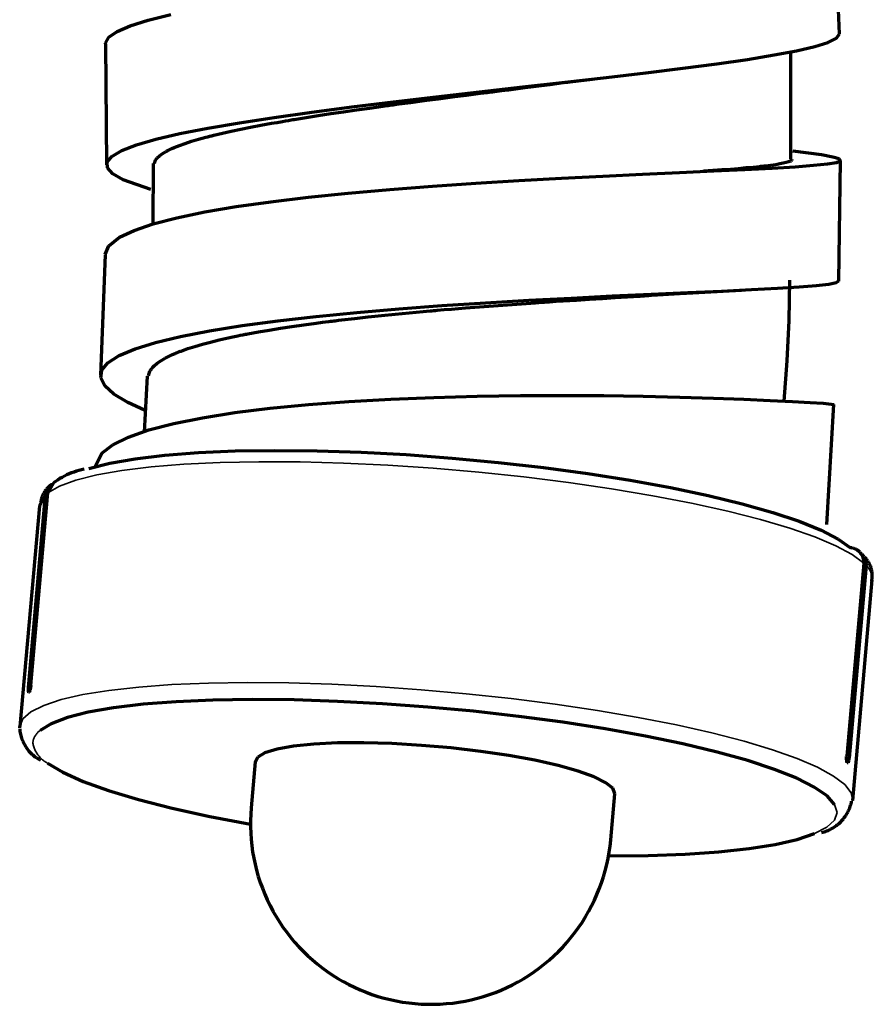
# Model space of a CAD drawing. Header units: millimetres. Extents: x 76 to 932, y 218 to 766.
# Tile 74 of 98: x 775 to 811, y 362 to 403. Entities that reach past the tile are written whole.
import ezdxf

# ---------------------------------------------------------------- set-up
doc = ezdxf.new("R2010")
doc.units = ezdxf.units.MM
doc.layers.add('Livello 1', color=18, linetype='Continuous', true_color=0x000000)

msp = doc.modelspace()

# ---------------------------------------------------------------- linework, layer by layer
at = {"layer": 'Livello 1', "color": 18, "lineweight": 70, "true_color": 0x000000}
for p, q in [((809.487, 402.505), (809.385, 405.352)), ((780.768, 403.08), (781.703, 403.313)), ((779.47, 402.608), (780.02, 402.848)), ((780.02, 402.848), (780.768, 403.08)), ((779.124, 402.368), (779.47, 402.608)), ((809.375, 402.336), (809.487, 402.512)), ((778.986, 402.124), (779.124, 402.368)), ((778.986, 402.089), (778.986, 402.124)), ((778.986, 402.089), (779.036, 397.069)), ((808.464, 401.983), (809.011, 402.153)), ((809.011, 402.153), (809.375, 402.336)), ((805.667, 401.451), (806.778, 401.634)), ((806.778, 401.634), (807.713, 401.81)), ((807.466, 397.305), (807.469, 401.775)), ((807.713, 401.81), (808.464, 401.983)), ((802.982, 401.08), (804.393, 401.267)), ((804.393, 401.267), (805.667, 401.451)), ((799.811, 400.699), (801.448, 400.893)), ((801.448, 400.893), (802.982, 401.08)), ((796.332, 400.304), (798.096, 400.502)), ((796.886, 400.339), (797.454, 400.41)), ((797.454, 400.41), (798.015, 400.484)), ((798.015, 400.484), (798.209, 400.509)), ((798.061, 400.491), (799.229, 400.632)), ((798.096, 400.502), (799.811, 400.699)), ((792.737, 399.895), (794.537, 400.099)), ((793.976, 399.965), (794.561, 400.043)), ((794.537, 400.099), (796.332, 400.304)), ((794.561, 400.043), (794.71, 400.061)), ((794.71, 400.061), (794.854, 400.078)), ((794.854, 400.078), (794.928, 400.089)), ((794.928, 400.089), (795.002, 400.099)), ((795.002, 400.099), (795.076, 400.106)), ((795.076, 400.106), (795.151, 400.117)), ((795.151, 400.117), (795.443, 400.156)), ((795.443, 400.156), (795.733, 400.191)), ((795.733, 400.191), (796.315, 400.265)), ((796.315, 400.265), (796.886, 400.339)), ((789.231, 399.475), (790.96, 399.687)), ((790.949, 399.567), (791.09, 399.588)), ((790.96, 399.687), (792.737, 399.895)), ((791.09, 399.588), (791.662, 399.665)), ((791.662, 399.665), (792.237, 399.74)), ((792.237, 399.74), (792.815, 399.817)), ((792.815, 399.817), (793.394, 399.891)), ((793.394, 399.891), (793.976, 399.965)), ((786.003, 399.041), (787.569, 399.26)), ((787.569, 399.26), (789.231, 399.475)), ((787.83, 399.115), (788.349, 399.196)), ((788.349, 399.196), (788.875, 399.274)), ((788.875, 399.274), (789.414, 399.352)), ((789.414, 399.352), (789.961, 399.429)), ((789.961, 399.429), (790.24, 399.468)), ((790.24, 399.468), (790.522, 399.51)), ((790.522, 399.51), (790.593, 399.517)), ((790.593, 399.517), (790.663, 399.528)), ((790.663, 399.528), (790.734, 399.538)), ((790.734, 399.538), (790.804, 399.549)), ((790.804, 399.549), (790.949, 399.567)), ((783.237, 398.593), (784.553, 398.819)), ((784.553, 398.819), (786.003, 399.041)), ((785.446, 398.713), (785.89, 398.794)), ((785.89, 398.794), (786.119, 398.833)), ((786.119, 398.833), (786.352, 398.875)), ((786.352, 398.875), (786.472, 398.896)), ((786.472, 398.896), (786.592, 398.914)), ((786.592, 398.914), (786.652, 398.925)), ((786.652, 398.925), (786.712, 398.935)), ((786.712, 398.935), (786.772, 398.946)), ((786.772, 398.946), (786.832, 398.956)), ((786.832, 398.956), (787.326, 399.038)), ((787.326, 399.038), (787.83, 399.115)), ((781.085, 398.134), (782.077, 398.364)), ((782.077, 398.364), (783.237, 398.593)), ((783.495, 398.297), (783.848, 398.381)), ((783.848, 398.381), (784.218, 398.466)), ((784.218, 398.466), (784.61, 398.547)), ((784.61, 398.547), (785.019, 398.628)), ((785.019, 398.628), (785.446, 398.713)), ((780.277, 397.898), (781.085, 398.134)), ((782.066, 397.877), (782.302, 397.962)), ((782.302, 397.962), (782.567, 398.046)), ((782.567, 398.046), (782.853, 398.131)), ((782.853, 398.131), (783.004, 398.173)), ((783.004, 398.173), (783.16, 398.216)), ((783.16, 398.216), (783.241, 398.237)), ((783.241, 398.237), (783.325, 398.258)), ((783.325, 398.258), (783.364, 398.268)), ((783.364, 398.268), (783.407, 398.276)), ((783.407, 398.276), (783.449, 398.286)), ((783.449, 398.286), (783.495, 398.297)), ((779.258, 397.422), (779.667, 397.662)), ((779.667, 397.662), (780.277, 397.898)), ((781.23, 397.443), (781.346, 397.531)), ((781.346, 397.531), (781.487, 397.616)), ((781.487, 397.616), (781.509, 397.626)), ((781.509, 397.626), (781.526, 397.637)), ((781.526, 397.637), (781.547, 397.651)), ((781.547, 397.651), (781.569, 397.662)), ((781.569, 397.662), (781.611, 397.683)), ((781.611, 397.683), (781.657, 397.704)), ((781.657, 397.704), (781.748, 397.746)), ((781.748, 397.746), (781.847, 397.789)), ((781.847, 397.789), (782.066, 397.877)), ((808.75, 397.478), (807.558, 397.641)), ((779.057, 397.182), (779.258, 397.422)), ((779.067, 396.939), (779.057, 397.182)), ((780.972, 397.125), (780.951, 394.6)), ((781.022, 397.125), (781.071, 397.27)), ((781.071, 397.27), (781.138, 397.355)), ((781.138, 397.355), (781.23, 397.443)), ((807.159, 397.133), (807.014, 397.104)), ((807.283, 397.161), (807.159, 397.133)), ((807.381, 397.189), (807.283, 397.161)), ((807.402, 397.2), (807.381, 397.189)), ((807.42, 397.207), (807.402, 397.2)), ((807.438, 397.214), (807.42, 397.207)), ((807.452, 397.221), (807.438, 397.214)), ((807.48, 397.235), (807.452, 397.221)), ((807.498, 397.252), (807.48, 397.235)), ((807.519, 397.302), (807.498, 397.252)), ((809.219, 397.39), (808.75, 397.478)), ((808.997, 397.108), (809.367, 397.171)), ((809.48, 397.312), (809.219, 397.39)), ((809.367, 397.171), (809.53, 397.238)), ((809.459, 392.243), (809.537, 397.256)), ((809.53, 397.238), (809.48, 397.312)), ((779.29, 396.695), (779.067, 396.939)), ((801.303, 396.684), (802.845, 396.755)), ((802.845, 396.755), (804.273, 396.819)), ((803.836, 396.801), (803.811, 396.797)), ((804.235, 396.829), (803.836, 396.801)), ((804.609, 396.857), (804.235, 396.829)), ((804.273, 396.819), (805.557, 396.879)), ((804.965, 396.882), (804.609, 396.857)), ((805.3, 396.91), (804.965, 396.882)), ((805.614, 396.939), (805.3, 396.91)), ((805.557, 396.879), (806.69, 396.935)), ((805.903, 396.963), (805.614, 396.939)), ((806.044, 396.977), (805.903, 396.963)), ((806.175, 396.991), (806.044, 396.977)), ((806.207, 396.995), (806.175, 396.991)), ((806.238, 396.998), (806.207, 396.995)), ((806.27, 397.002), (806.238, 396.998)), ((806.302, 397.006), (806.27, 397.002)), ((806.362, 397.013), (806.302, 397.006)), ((806.422, 397.02), (806.362, 397.013)), ((806.644, 397.048), (806.422, 397.02)), ((806.842, 397.076), (806.644, 397.048)), ((806.69, 396.935), (807.646, 396.991)), ((807.014, 397.104), (806.842, 397.076)), ((807.646, 396.991), (808.419, 397.051)), ((808.419, 397.051), (808.997, 397.108)), ((779.72, 396.452), (779.29, 396.695)), ((780.867, 396.05), (779.72, 396.452)), ((792.579, 396.184), (794.378, 396.311)), ((794.378, 396.311), (796.174, 396.42)), ((796.174, 396.42), (797.941, 396.519)), ((797.941, 396.519), (799.659, 396.603)), ((799.659, 396.603), (801.303, 396.684)), ((787.425, 395.725), (789.079, 395.894)), ((789.079, 395.894), (790.804, 396.046)), ((790.804, 396.046), (792.579, 396.184)), ((784.419, 395.333), (785.865, 395.538)), ((785.865, 395.538), (787.425, 395.725)), ((781.96, 394.871), (783.114, 395.111)), ((783.114, 395.111), (784.419, 395.333)), ((780.976, 394.617), (781.96, 394.871)), ((779.575, 394.06), (780.179, 394.346)), ((780.179, 394.346), (780.976, 394.617)), ((779.134, 393.707), (779.575, 394.06)), ((778.976, 393.344), (779.134, 393.707)), ((778.972, 393.333), (778.785, 388.334)), ((807.4, 390.601), (807.427, 392.278)), ((809.36, 392.176), (809.459, 392.247)), ((802.883, 391.724), (805.42, 391.866)), ((803.19, 391.767), (804.584, 391.827)), ((804.584, 391.827), (805.833, 391.887)), ((805.833, 391.887), (806.916, 391.943)), ((806.916, 391.943), (807.822, 392)), ((807.822, 392), (808.538, 392.056)), ((808.538, 392.056), (809.053, 392.116)), ((809.053, 392.116), (809.36, 392.176)), ((794.78, 391.34), (796.576, 391.446)), ((796.576, 391.446), (798.343, 391.537)), ((797.437, 391.379), (797.722, 391.4)), ((797.722, 391.4), (798.005, 391.418)), ((798.005, 391.418), (798.558, 391.453)), ((798.343, 391.537), (800.047, 391.622)), ((798.558, 391.453), (799.105, 391.488)), ((799.105, 391.488), (799.645, 391.523)), ((799.645, 391.523), (800.171, 391.555)), ((800.047, 391.622), (801.673, 391.7)), ((800.171, 391.555), (800.686, 391.587)), ((800.686, 391.587), (801.194, 391.619)), ((801.194, 391.619), (801.254, 391.622)), ((801.254, 391.622), (801.317, 391.626)), ((801.317, 391.626), (801.381, 391.633)), ((801.381, 391.633), (801.441, 391.636)), ((801.441, 391.636), (801.564, 391.643)), ((801.564, 391.643), (801.687, 391.65)), ((801.673, 391.7), (803.19, 391.767)), ((801.687, 391.65), (801.927, 391.664)), ((801.927, 391.664), (802.164, 391.679)), ((802.164, 391.679), (802.622, 391.71)), ((802.622, 391.71), (803.063, 391.739)), ((789.428, 390.938), (791.178, 391.086)), ((791.178, 391.086), (792.97, 391.22)), ((792.187, 390.977), (792.332, 390.991)), ((792.332, 390.991), (792.48, 391.001)), ((792.48, 391.001), (792.551, 391.008)), ((792.551, 391.008), (792.625, 391.015)), ((792.625, 391.015), (792.699, 391.022)), ((792.699, 391.022), (792.773, 391.026)), ((792.773, 391.026), (793.069, 391.054)), ((792.97, 391.22), (794.78, 391.34)), ((793.069, 391.054), (793.362, 391.079)), ((793.362, 391.079), (793.951, 391.125)), ((793.951, 391.125), (794.537, 391.171)), ((794.537, 391.171), (795.119, 391.216)), ((795.119, 391.216), (795.701, 391.259)), ((795.701, 391.259), (796.279, 391.301)), ((796.279, 391.301), (796.858, 391.34)), ((796.858, 391.34), (797.003, 391.35)), ((797.003, 391.35), (797.147, 391.361)), ((797.147, 391.361), (797.221, 391.365)), ((797.221, 391.365), (797.292, 391.372)), ((797.292, 391.372), (797.362, 391.375)), ((797.362, 391.375), (797.437, 391.379)), ((784.666, 390.394), (786.151, 390.592)), ((786.151, 390.592), (787.746, 390.772)), ((787.746, 390.772), (789.428, 390.938)), ((788.338, 390.571), (788.405, 390.578)), ((788.405, 390.578), (788.472, 390.589)), ((788.472, 390.589), (788.539, 390.596)), ((788.539, 390.596), (788.674, 390.613)), ((788.674, 390.613), (788.811, 390.627)), ((788.811, 390.627), (789.354, 390.691)), ((789.354, 390.691), (789.908, 390.751)), ((789.908, 390.751), (790.466, 390.811)), ((790.466, 390.811), (791.034, 390.867)), ((791.034, 390.867), (791.605, 390.924)), ((791.605, 390.924), (792.187, 390.977)), ((807.323, 388.924), (807.4, 390.601)), ((782.108, 389.943), (783.311, 390.176)), ((783.311, 390.176), (784.666, 390.394)), ((785.343, 390.13), (785.795, 390.207)), ((785.795, 390.207), (786.261, 390.282)), ((786.261, 390.282), (786.74, 390.356)), ((786.74, 390.356), (787.238, 390.426)), ((787.238, 390.426), (787.746, 390.497)), ((787.746, 390.497), (788.007, 390.529)), ((788.007, 390.529), (788.271, 390.564)), ((788.271, 390.564), (788.338, 390.571)), ((781.071, 389.692), (782.108, 389.943)), ((783.354, 389.71), (783.71, 389.798)), ((783.71, 389.798), (784.087, 389.883)), ((784.087, 389.883), (784.285, 389.925)), ((784.285, 389.925), (784.486, 389.968)), ((784.486, 389.968), (784.588, 389.989)), ((784.588, 389.989), (784.694, 390.01)), ((784.694, 390.01), (784.747, 390.021)), ((784.747, 390.021), (784.8, 390.031)), ((784.8, 390.031), (784.853, 390.042)), ((784.853, 390.042), (784.906, 390.049)), ((784.906, 390.049), (785.343, 390.13)), ((779.554, 389.146), (780.217, 389.428)), ((780.217, 389.428), (781.071, 389.692)), ((782.137, 389.336), (782.408, 389.435)), ((782.408, 389.435), (782.701, 389.53)), ((782.701, 389.53), (783.019, 389.622)), ((783.019, 389.622), (783.354, 389.71)), ((779.092, 388.849), (779.554, 389.146)), ((781.29, 388.934), (781.463, 389.036)), ((781.463, 389.036), (781.664, 389.139)), ((781.664, 389.139), (781.77, 389.188)), ((781.77, 389.188), (781.886, 389.237)), ((781.886, 389.237), (781.946, 389.262)), ((781.946, 389.262), (782.006, 389.287)), ((782.006, 389.287), (782.038, 389.301)), ((782.038, 389.301), (782.069, 389.311)), ((782.069, 389.311), (782.101, 389.326)), ((782.101, 389.326), (782.137, 389.336)), ((778.792, 388.218), (778.838, 388.539)), ((778.838, 388.539), (779.092, 388.849)), ((780.856, 388.528), (780.874, 388.557)), ((780.874, 388.557), (780.895, 388.585)), ((780.895, 388.585), (780.916, 388.613)), ((780.916, 388.613), (780.962, 388.669)), ((780.962, 388.669), (781.015, 388.722)), ((781.015, 388.722), (781.138, 388.828)), ((781.138, 388.828), (781.29, 388.934)), ((807.198, 387.251), (807.323, 388.924)), ((778.962, 387.883), (778.792, 388.218)), ((780.725, 388.295), (780.602, 385.971)), ((780.775, 388.31), (780.838, 388.5)), ((780.838, 388.5), (780.856, 388.528)), ((779.339, 387.544), (778.962, 387.883)), ((779.918, 387.198), (779.339, 387.544)), ((789.104, 387.241), (790.847, 387.336)), ((790.847, 387.336), (792.632, 387.41)), ((792.632, 387.41), (794.438, 387.456)), ((794.438, 387.456), (796.234, 387.484)), ((796.234, 387.484), (797.994, 387.491)), ((797.994, 387.491), (799.701, 387.484)), ((799.701, 387.484), (801.328, 387.459)), ((801.328, 387.459), (802.855, 387.424)), ((802.855, 387.424), (804.256, 387.382)), ((804.256, 387.382), (805.515, 387.336)), ((805.515, 387.336), (806.612, 387.286)), ((780.609, 386.881), (779.918, 387.198)), ((784.363, 386.779), (785.837, 386.962)), ((785.837, 386.962), (787.425, 387.114)), ((787.425, 387.114), (789.104, 387.241)), ((806.612, 387.286), (807.537, 387.241)), ((807.537, 387.241), (808.27, 387.198)), ((808.27, 387.198), (808.81, 387.163)), ((808.81, 387.163), (809.142, 387.135)), ((808.965, 382.132), (809.262, 387.121)), ((809.142, 387.135), (809.262, 387.121)), ((781.823, 386.327), (783.015, 386.567)), ((783.015, 386.567), (784.363, 386.779)), ((780.792, 386.059), (781.823, 386.327)), ((779.293, 385.438), (779.946, 385.759)), ((779.946, 385.759), (780.792, 386.059)), ((778.842, 385.089), (779.293, 385.438)), ((778.556, 384.531), (778.842, 385.089)), ((779.17, 384.672), (780.228, 384.859)), ((780.228, 384.859), (781.459, 385.008)), ((781.459, 385.008), (782.849, 385.117)), ((782.849, 385.117), (784.38, 385.184)), ((784.38, 385.184), (786.031, 385.209)), ((786.031, 385.209), (787.781, 385.195)), ((787.781, 385.195), (789.608, 385.135)), ((789.608, 385.135), (791.485, 385.032)), ((791.485, 385.032), (793.394, 384.891)), ((793.394, 384.891), (795.302, 384.711)), ((778.302, 384.45), (779.17, 384.672)), ((795.302, 384.711), (797.19, 384.496)), ((797.19, 384.496), (799.031, 384.249)), ((777.098, 384.035), (777.007, 383.978)), ((777.192, 384.089), (777.098, 384.035)), ((777.287, 384.14), (777.192, 384.089)), ((777.383, 384.188), (777.287, 384.14)), ((777.481, 384.232), (777.383, 384.188)), ((777.581, 384.273), (777.481, 384.232)), ((777.682, 384.31), (777.581, 384.273)), ((777.784, 384.344), (777.682, 384.31)), ((777.888, 384.375), (777.784, 384.344)), ((777.992, 384.402), (777.888, 384.375)), ((778.097, 384.425), (777.992, 384.402)), ((799.031, 384.249), (800.798, 383.97)), ((776.564, 383.623), (776.54, 383.596)), ((776.588, 383.65), (776.564, 383.623)), ((776.597, 383.633), (776.587, 383.617)), ((776.614, 383.676), (776.588, 383.65)), ((776.831, 383.857), (776.594, 383.441)), ((776.608, 383.649), (776.597, 383.633)), ((776.62, 383.664), (776.608, 383.649)), ((776.641, 383.7), (776.614, 383.676)), ((776.632, 383.679), (776.62, 383.664)), ((776.644, 383.694), (776.632, 383.679)), ((776.668, 383.724), (776.641, 383.7)), ((776.657, 383.708), (776.644, 383.694)), ((776.67, 383.722), (776.657, 383.708)), ((776.696, 383.747), (776.668, 383.724)), ((776.684, 383.735), (776.67, 383.722)), ((776.699, 383.748), (776.684, 383.735)), ((776.725, 383.769), (776.696, 383.747)), ((776.714, 383.76), (776.699, 383.748)), ((776.729, 383.772), (776.714, 383.76)), ((776.744, 383.783), (776.729, 383.772)), ((776.76, 383.794), (776.744, 383.783)), ((776.918, 383.917), (776.831, 383.854)), ((777.007, 383.978), (776.918, 383.917)), ((800.798, 383.97), (802.474, 383.667)), ((802.474, 383.667), (804.033, 383.339)), ((775.79, 375.366), (776.503, 383.364)), ((775.885, 375.444), (776.594, 383.441)), ((776.503, 383.364), (776.242, 382.909)), ((776.333, 383.216), (776.323, 383.181)), ((776.344, 383.251), (776.333, 383.216)), ((776.356, 383.285), (776.344, 383.251)), ((776.37, 383.319), (776.356, 383.285)), ((776.385, 383.352), (776.37, 383.319)), ((776.4, 383.385), (776.385, 383.352)), ((776.417, 383.417), (776.4, 383.385)), ((776.435, 383.448), (776.417, 383.417)), ((776.454, 383.479), (776.435, 383.448)), ((776.474, 383.51), (776.454, 383.479)), ((776.495, 383.539), (776.474, 383.51)), ((776.517, 383.568), (776.495, 383.539)), ((776.505, 383.383), (776.503, 383.364)), ((776.507, 383.402), (776.505, 383.383)), ((776.51, 383.421), (776.507, 383.402)), ((776.514, 383.44), (776.51, 383.421)), ((776.519, 383.458), (776.514, 383.44)), ((776.54, 383.596), (776.517, 383.568)), ((776.524, 383.477), (776.519, 383.458)), ((776.53, 383.495), (776.524, 383.477)), ((776.536, 383.513), (776.53, 383.495)), ((776.543, 383.531), (776.536, 383.513)), ((776.551, 383.549), (776.543, 383.531)), ((776.559, 383.566), (776.551, 383.549)), ((776.567, 383.584), (776.559, 383.566)), ((776.577, 383.6), (776.567, 383.584)), ((776.587, 383.617), (776.577, 383.6)), ((804.033, 383.339), (805.455, 382.993)), ((776.242, 382.909), (775.427, 373.736)), ((776.3, 383.075), (776.295, 383.039)), ((776.306, 383.111), (776.3, 383.075)), ((776.314, 383.146), (776.306, 383.111)), ((776.323, 383.181), (776.314, 383.146)), ((805.455, 382.993), (806.722, 382.633)), ((806.722, 382.633), (807.819, 382.266)), ((807.819, 382.266), (808.729, 381.896)), ((808.729, 381.896), (809.442, 381.526)), ((809.442, 381.526), (809.946, 381.162)), ((809.967, 381.161), (809.946, 381.162)), ((809.987, 381.158), (809.967, 381.161)), ((810.007, 381.155), (809.987, 381.158)), ((810.028, 381.152), (810.007, 381.155)), ((810.048, 381.147), (810.028, 381.152)), ((810.068, 381.142), (810.048, 381.147)), ((810.087, 381.136), (810.068, 381.142)), ((810.107, 381.13), (810.087, 381.136)), ((810.126, 381.123), (810.107, 381.13)), ((810.145, 381.115), (810.126, 381.123)), ((810.164, 381.106), (810.145, 381.115)), ((810.182, 381.097), (810.164, 381.106)), ((810.201, 381.088), (810.182, 381.097)), ((810.218, 381.077), (810.201, 381.088)), ((810.236, 381.066), (810.218, 381.077)), ((810.253, 381.055), (810.236, 381.066)), ((810.269, 381.042), (810.253, 381.055)), ((810.286, 381.03), (810.269, 381.042)), ((810.301, 381.017), (810.286, 381.03)), ((810.317, 381.003), (810.301, 381.017)), ((810.331, 380.988), (810.317, 381.003)), ((810.346, 380.974), (810.331, 380.988)), ((810.359, 380.958), (810.346, 380.974)), ((810.373, 380.942), (810.359, 380.958)), ((810.385, 380.926), (810.373, 380.942)), ((810.397, 380.91), (810.385, 380.926)), ((810.409, 380.893), (810.397, 380.91)), ((810.42, 380.875), (810.409, 380.893)), ((810.468, 380.848), (810.415, 380.901)), ((810.43, 380.857), (810.42, 380.875)), ((810.44, 380.839), (810.43, 380.857)), ((810.449, 380.821), (810.44, 380.839)), ((810.457, 380.859), (810.443, 380.873)), ((810.457, 380.802), (810.449, 380.821)), ((810.469, 380.844), (810.457, 380.859)), ((810.465, 380.783), (810.457, 380.802)), ((810.472, 380.763), (810.465, 380.783)), ((810.482, 380.828), (810.469, 380.844)), ((810.479, 380.744), (810.472, 380.763)), ((810.493, 380.813), (810.482, 380.828)), ((810.504, 380.797), (810.493, 380.813)), ((810.515, 380.78), (810.504, 380.797)), ((810.525, 380.764), (810.515, 380.78)), ((810.535, 380.746), (810.525, 380.764)), ((810.503, 380.52), (809.794, 372.523)), ((810.599, 380.425), (809.89, 372.427)), ((810.484, 380.724), (810.479, 380.744)), ((810.489, 380.704), (810.484, 380.724)), ((810.494, 380.684), (810.489, 380.704)), ((810.498, 380.664), (810.494, 380.684)), ((810.5, 380.643), (810.498, 380.664)), ((810.503, 380.623), (810.5, 380.643)), ((810.504, 380.602), (810.503, 380.623)), ((810.503, 380.52), (810.505, 380.541)), ((810.505, 380.582), (810.504, 380.602)), ((810.505, 380.561), (810.505, 380.582)), ((810.505, 380.541), (810.505, 380.561)), ((810.543, 380.729), (810.535, 380.746)), ((810.552, 380.711), (810.543, 380.729)), ((810.575, 380.729), (810.549, 380.757)), ((810.559, 380.693), (810.552, 380.711)), ((810.566, 380.675), (810.559, 380.693)), ((810.573, 380.657), (810.566, 380.675)), ((810.578, 380.638), (810.573, 380.657)), ((810.6, 380.701), (810.575, 380.729)), ((810.584, 380.619), (810.578, 380.638)), ((810.588, 380.6), (810.584, 380.619)), ((810.592, 380.581), (810.588, 380.6)), ((810.595, 380.561), (810.592, 380.581)), ((810.598, 380.542), (810.595, 380.561)), ((810.599, 380.523), (810.598, 380.542)), ((810.601, 380.503), (810.599, 380.523)), ((810.599, 380.425), (810.6, 380.444)), ((810.624, 380.671), (810.6, 380.701)), ((810.6, 380.444), (810.601, 380.464)), ((810.601, 380.484), (810.601, 380.503)), ((810.601, 380.464), (810.601, 380.484)), ((810.647, 380.641), (810.624, 380.671)), ((810.669, 380.61), (810.647, 380.641)), ((810.69, 380.579), (810.669, 380.61)), ((810.709, 380.546), (810.69, 380.579)), ((810.728, 380.513), (810.709, 380.546)), ((810.745, 380.48), (810.728, 380.513)), ((810.761, 380.445), (810.745, 380.48)), ((810.776, 380.411), (810.761, 380.445)), ((810.79, 380.375), (810.776, 380.411)), ((810.803, 380.34), (810.79, 380.375)), ((810.814, 380.304), (810.803, 380.34)), ((810.824, 380.267), (810.814, 380.304)), ((810.833, 380.23), (810.824, 380.267)), ((810.84, 380.193), (810.833, 380.23)), ((810.846, 380.156), (810.84, 380.193)), ((810.851, 380.118), (810.846, 380.156)), ((810.854, 380.081), (810.851, 380.118)), ((810.857, 380.043), (810.854, 380.081)), ((810.855, 379.929), (810.857, 379.967)), ((810.857, 380.005), (810.857, 380.043)), ((810.857, 379.967), (810.857, 380.005)), ((810.041, 370.664), (810.856, 379.836)), ((810.835, 379.779), (810.842, 379.817)), ((810.842, 379.817), (810.848, 379.854)), ((810.848, 379.854), (810.852, 379.892)), ((810.852, 379.892), (810.855, 379.929)), ((775.885, 375.444), (775.882, 375.423)), ((775.787, 375.32), (775.79, 375.341)), ((775.787, 375.296), (775.787, 375.32)), ((775.787, 375.274), (775.787, 375.296)), ((775.787, 375.264), (775.787, 375.274)), ((775.787, 375.253), (775.787, 375.264)), ((775.787, 375.246), (775.787, 375.253)), ((775.787, 375.236), (775.787, 375.246)), ((775.787, 375.218), (775.787, 375.236)), ((775.79, 375.204), (775.787, 375.218)), ((775.79, 375.341), (775.79, 375.366)), ((775.79, 375.197), (775.79, 375.204)), ((775.79, 375.19), (775.79, 375.197)), ((775.79, 375.186), (775.79, 375.19)), ((775.794, 375.179), (775.79, 375.186)), ((775.797, 375.172), (775.794, 375.179)), ((775.797, 375.165), (775.797, 375.172)), ((775.801, 375.162), (775.797, 375.165)), ((775.804, 375.158), (775.801, 375.162)), ((775.808, 375.158), (775.804, 375.158)), ((775.811, 375.158), (775.808, 375.158)), ((775.815, 375.162), (775.811, 375.158)), ((775.818, 375.165), (775.815, 375.162)), ((775.825, 375.172), (775.818, 375.165)), ((775.829, 375.183), (775.825, 375.179)), ((775.825, 375.179), (775.825, 375.172)), ((775.832, 375.19), (775.829, 375.183)), ((775.836, 375.193), (775.832, 375.19)), ((775.839, 375.207), (775.836, 375.2)), ((775.836, 375.2), (775.836, 375.193)), ((775.843, 375.214), (775.839, 375.207)), ((775.847, 375.225), (775.843, 375.214)), ((775.85, 375.239), (775.847, 375.225)), ((775.854, 375.26), (775.85, 375.239)), ((775.857, 375.271), (775.854, 375.26)), ((775.861, 375.281), (775.857, 375.271)), ((775.864, 375.292), (775.861, 375.285)), ((775.861, 375.285), (775.861, 375.281)), ((775.868, 375.324), (775.864, 375.303)), ((775.864, 375.303), (775.864, 375.296)), ((775.864, 375.296), (775.864, 375.292)), ((775.875, 375.348), (775.868, 375.324)), ((775.878, 375.373), (775.875, 375.359)), ((775.875, 375.359), (775.875, 375.348)), ((775.882, 375.398), (775.878, 375.384)), ((775.878, 375.384), (775.878, 375.373)), ((775.882, 375.423), (775.882, 375.398)), ((780.549, 374.661), (779.325, 374.512)), ((781.928, 374.766), (780.549, 374.661)), ((783.449, 374.833), (781.928, 374.766)), ((785.086, 374.862), (783.449, 374.833)), ((786.825, 374.844), (785.086, 374.862)), ((788.635, 374.784), (786.825, 374.844)), ((790.501, 374.685), (788.635, 374.784)), ((792.392, 374.548), (790.501, 374.685)), ((778.27, 374.329), (777.406, 374.107)), ((779.325, 374.512), (778.27, 374.329)), ((794.29, 374.371), (792.392, 374.548)), ((796.167, 374.16), (794.29, 374.371)), ((776.736, 373.856), (776.273, 373.574)), ((777.406, 374.107), (776.736, 373.856)), ((797.994, 373.916), (796.167, 374.16)), ((799.758, 373.641), (797.994, 373.916)), ((775.423, 373.641), (775.429, 373.585)), ((775.427, 373.69), (775.427, 373.736)), ((775.429, 373.585), (775.436, 373.529)), ((775.436, 373.529), (775.446, 373.473)), ((775.446, 373.473), (775.458, 373.418)), ((775.458, 373.418), (775.471, 373.363)), ((801.43, 373.341), (799.758, 373.641)), ((775.471, 373.363), (775.486, 373.309)), ((775.486, 373.309), (775.503, 373.255)), ((775.503, 373.255), (775.523, 373.202)), ((775.523, 373.202), (775.543, 373.149)), ((775.543, 373.149), (775.566, 373.097)), ((775.566, 373.097), (775.591, 373.047)), ((775.591, 373.047), (775.617, 372.997)), ((775.617, 372.997), (775.645, 372.947)), ((787.643, 373.006), (786.8, 372.921)), ((788.628, 373.055), (787.643, 373.006)), ((789.721, 373.062), (788.628, 373.055)), ((790.896, 373.031), (789.721, 373.062)), ((792.12, 372.957), (790.896, 373.031)), ((802.986, 373.017), (801.43, 373.341)), ((804.411, 372.674), (802.986, 373.017)), ((775.645, 372.947), (775.675, 372.899)), ((775.675, 372.899), (775.706, 372.852)), ((775.706, 372.852), (775.739, 372.807)), ((775.739, 372.807), (775.774, 372.762)), ((775.774, 372.762), (775.81, 372.718)), ((775.81, 372.718), (775.847, 372.676)), ((775.847, 372.676), (775.886, 372.635)), ((775.886, 372.635), (775.927, 372.596)), ((775.927, 372.596), (775.969, 372.558)), ((785.618, 372.643), (785.315, 372.463)), ((786.119, 372.798), (785.618, 372.643)), ((786.8, 372.921), (786.119, 372.798)), ((793.358, 372.851), (792.12, 372.957)), ((794.583, 372.706), (793.358, 372.851)), ((795.75, 372.533), (794.583, 372.706)), ((805.684, 372.322), (804.411, 372.674)), ((775.969, 372.558), (776.012, 372.521)), ((776.012, 372.521), (776.056, 372.486)), ((776.056, 372.486), (776.102, 372.453)), ((776.102, 372.453), (776.148, 372.421)), ((776.148, 372.421), (776.196, 372.391)), ((776.196, 372.391), (776.245, 372.363)), ((776.245, 372.363), (776.295, 372.336)), ((776.58, 372.219), (777.215, 371.842)), ((785.213, 372.276), (785.043, 370.36)), ((785.315, 372.463), (785.213, 372.255)), ((796.833, 372.336), (795.75, 372.533)), ((797.803, 372.117), (796.833, 372.336)), ((806.792, 371.955), (805.684, 372.322)), ((809.791, 372.498), (809.794, 372.523)), ((809.791, 372.473), (809.791, 372.498)), ((809.791, 372.449), (809.791, 372.473)), ((809.791, 372.424), (809.791, 372.449)), ((809.791, 372.413), (809.791, 372.424)), ((809.791, 372.403), (809.791, 372.413)), ((809.791, 372.389), (809.791, 372.403)), ((809.791, 372.378), (809.791, 372.389)), ((809.791, 372.357), (809.791, 372.378)), ((809.794, 372.336), (809.791, 372.357)), ((809.794, 372.325), (809.794, 372.336)), ((809.794, 372.315), (809.794, 372.325)), ((809.798, 372.308), (809.794, 372.315)), ((809.798, 372.297), (809.798, 372.308)), ((809.801, 372.283), (809.798, 372.297)), ((809.805, 372.269), (809.801, 372.283)), ((809.805, 372.262), (809.805, 372.269)), ((809.808, 372.255), (809.805, 372.262)), ((809.812, 372.251), (809.808, 372.255)), ((809.812, 372.244), (809.812, 372.251)), ((809.816, 372.237), (809.812, 372.244)), ((809.823, 372.23), (809.816, 372.237)), ((809.826, 372.226), (809.823, 372.23)), ((809.83, 372.226), (809.826, 372.226)), ((809.833, 372.226), (809.83, 372.226)), ((809.837, 372.226), (809.833, 372.226)), ((809.84, 372.23), (809.837, 372.23)), ((809.837, 372.23), (809.837, 372.226)), ((809.844, 372.233), (809.84, 372.23)), ((809.847, 372.237), (809.844, 372.233)), ((809.851, 372.244), (809.847, 372.241)), ((809.847, 372.241), (809.847, 372.237)), ((809.854, 372.255), (809.851, 372.244)), ((809.861, 372.269), (809.854, 372.255)), ((809.865, 372.283), (809.861, 372.276)), ((809.861, 372.276), (809.861, 372.269)), ((809.868, 372.29), (809.865, 372.286)), ((809.865, 372.286), (809.865, 372.283)), ((809.872, 372.318), (809.868, 372.3)), ((809.868, 372.3), (809.868, 372.297)), ((809.868, 372.297), (809.868, 372.29)), ((809.875, 372.339), (809.872, 372.318)), ((809.879, 372.35), (809.875, 372.339)), ((809.883, 372.371), (809.879, 372.36)), ((809.879, 372.36), (809.879, 372.35)), ((809.886, 372.406), (809.883, 372.382)), ((809.883, 372.382), (809.883, 372.371)), ((809.89, 372.427), (809.886, 372.406)), ((777.215, 371.842), (778.066, 371.457)), ((798.632, 371.884), (797.803, 372.117)), ((799.299, 371.644), (798.632, 371.884)), ((807.717, 371.588), (806.792, 371.955)), ((778.066, 371.457), (779.117, 371.08)), ((799.783, 371.404), (799.299, 371.644)), ((800.068, 371.172), (799.783, 371.404)), ((808.447, 371.221), (807.717, 371.588)), ((779.117, 371.08), (780.355, 370.706)), ((799.984, 369.034), (800.153, 370.946)), ((800.153, 370.946), (800.068, 371.172)), ((808.976, 370.858), (808.447, 371.221)), ((780.355, 370.706), (781.763, 370.346)), ((809.29, 370.501), (808.976, 370.858)), ((809.972, 370.523), (809.987, 370.579)), ((809.987, 370.579), (809.999, 370.635)), ((781.763, 370.346), (783.322, 370.004)), ((785.043, 370.36), (785.025, 370.099)), ((809.791, 370.098), (809.82, 370.148)), ((809.82, 370.148), (809.847, 370.2)), ((809.847, 370.2), (809.873, 370.251)), ((809.873, 370.251), (809.896, 370.304)), ((809.896, 370.304), (809.918, 370.358)), ((809.918, 370.358), (809.938, 370.412)), ((809.938, 370.412), (809.956, 370.467)), ((809.956, 370.467), (809.972, 370.523)), ((783.322, 370.004), (785.012, 369.683)), ((785.016, 369.838), (785.015, 369.576)), ((785.025, 370.099), (785.016, 369.838)), ((809.459, 369.7), (809.501, 369.739)), ((809.501, 369.739), (809.543, 369.779)), ((809.543, 369.779), (809.583, 369.821)), ((809.583, 369.821), (809.622, 369.864)), ((809.622, 369.864), (809.659, 369.909)), ((809.659, 369.909), (809.694, 369.954)), ((809.694, 369.954), (809.728, 370.001)), ((809.728, 370.001), (809.76, 370.049)), ((809.76, 370.049), (809.791, 370.098)), ((785.015, 369.576), (785.024, 369.314)), ((785.024, 369.314), (785.042, 369.053)), ((808.747, 369.33), (808.803, 369.345)), ((808.803, 369.345), (808.858, 369.361)), ((808.858, 369.361), (808.913, 369.38)), ((808.913, 369.38), (808.967, 369.4)), ((808.967, 369.4), (809.02, 369.422)), ((809.02, 369.422), (809.073, 369.446)), ((809.073, 369.446), (809.125, 369.472)), ((809.125, 369.472), (809.176, 369.5)), ((809.176, 369.5), (809.226, 369.529)), ((809.226, 369.529), (809.275, 369.56)), ((809.275, 369.56), (809.322, 369.593)), ((809.322, 369.593), (809.369, 369.627)), ((809.369, 369.627), (809.414, 369.663)), ((809.414, 369.663), (809.459, 369.7)), ((785.042, 369.053), (785.069, 368.793)), ((799.956, 368.774), (799.984, 369.034)), ((806.824, 368.84), (807.738, 369.048)), ((807.738, 369.048), (808.457, 369.291)), ((785.069, 368.793), (785.105, 368.534)), ((785.105, 368.534), (785.15, 368.276)), ((799.873, 368.257), (799.919, 368.514)), ((799.919, 368.514), (799.956, 368.774)), ((803.077, 368.434), (804.481, 368.533)), ((804.481, 368.533), (805.737, 368.667)), ((805.737, 368.667), (806.824, 368.84)), ((785.15, 368.276), (785.205, 368.02)), ((799.818, 368.001), (799.873, 368.257)), ((799.892, 368.364), (801.539, 368.378)), ((801.539, 368.378), (803.077, 368.434)), ((785.205, 368.02), (785.268, 367.766)), ((785.268, 367.766), (785.339, 367.514)), ((799.682, 367.495), (799.755, 367.747)), ((799.755, 367.747), (799.818, 368.001)), ((785.339, 367.514), (785.42, 367.265)), ((785.42, 367.265), (785.509, 367.019)), ((799.601, 367.247), (799.682, 367.495)), ((785.509, 367.019), (785.607, 366.776)), ((799.413, 366.758), (799.511, 367.001)), ((799.511, 367.001), (799.601, 367.247)), ((785.607, 366.776), (785.713, 366.537)), ((785.713, 366.537), (785.828, 366.302)), ((799.191, 366.284), (799.306, 366.519)), ((799.306, 366.519), (799.413, 366.758)), ((785.828, 366.302), (785.95, 366.07)), ((785.95, 366.07), (786.081, 365.844)), ((798.936, 365.827), (799.068, 366.053)), ((799.068, 366.053), (799.191, 366.284)), ((786.081, 365.844), (786.219, 365.621)), ((798.797, 365.605), (798.936, 365.827)), ((786.219, 365.621), (786.365, 365.404)), ((786.365, 365.404), (786.519, 365.192)), ((798.497, 365.177), (798.651, 365.388)), ((798.651, 365.388), (798.797, 365.605)), ((786.519, 365.192), (786.68, 364.986)), ((786.68, 364.986), (786.848, 364.785)), ((798.167, 364.771), (798.335, 364.971)), ((798.335, 364.971), (798.497, 365.177)), ((786.848, 364.785), (787.023, 364.59)), ((787.023, 364.59), (787.204, 364.402)), ((787.204, 364.402), (787.393, 364.22)), ((797.809, 364.388), (797.991, 364.576)), ((797.991, 364.576), (798.167, 364.771)), ((787.393, 364.22), (787.587, 364.045)), ((787.587, 364.045), (787.787, 363.876)), ((797.225, 363.864), (797.426, 364.032)), ((797.426, 364.032), (797.621, 364.207)), ((797.621, 364.207), (797.809, 364.388)), ((787.787, 363.876), (787.993, 363.715)), ((787.993, 363.715), (788.205, 363.561)), ((796.807, 363.549), (797.019, 363.703)), ((797.019, 363.703), (797.225, 363.864)), ((788.205, 363.561), (788.422, 363.414)), ((788.422, 363.414), (788.643, 363.275)), ((788.643, 363.275), (788.87, 363.144)), ((796.14, 363.134), (796.367, 363.265)), ((796.367, 363.265), (796.589, 363.403)), ((796.589, 363.403), (796.807, 363.549)), ((788.87, 363.144), (789.101, 363.021)), ((789.101, 363.021), (789.336, 362.906)), ((789.336, 362.906), (789.575, 362.799)), ((789.575, 362.799), (789.817, 362.701)), ((795.192, 362.694), (795.435, 362.791)), ((795.435, 362.791), (795.674, 362.898)), ((795.674, 362.898), (795.909, 363.012)), ((795.909, 363.012), (796.14, 363.134)), ((789.817, 362.701), (790.063, 362.611)), ((790.063, 362.611), (790.312, 362.53)), ((790.312, 362.53), (790.564, 362.457)), ((790.564, 362.457), (790.817, 362.394)), ((790.817, 362.394), (791.073, 362.339)), ((793.935, 362.335), (794.191, 362.389)), ((794.191, 362.389), (794.445, 362.452)), ((794.445, 362.452), (794.697, 362.524)), ((794.697, 362.524), (794.946, 362.604)), ((794.946, 362.604), (795.192, 362.694)), ((791.073, 362.339), (791.331, 362.293)), ((791.331, 362.293), (791.59, 362.256)), ((791.59, 362.256), (791.85, 362.229)), ((791.85, 362.229), (792.111, 362.21)), ((792.111, 362.21), (792.373, 362.2)), ((792.373, 362.2), (792.635, 362.2)), ((792.635, 362.2), (792.896, 362.209)), ((792.896, 362.209), (793.157, 362.227)), ((793.157, 362.227), (793.418, 362.254)), ((793.418, 362.254), (793.677, 362.29)), ((793.677, 362.29), (793.935, 362.335))]:
    msp.add_line(p, q, dxfattribs=at)
at = {"layer": 'Livello 1', "color": 18, "lineweight": 35, "true_color": 0x000000}
for p, q in [((780.884, 384.521), (779.674, 384.373)), ((782.249, 384.63), (780.884, 384.521)), ((783.749, 384.704), (782.249, 384.63)), ((785.368, 384.736), (783.749, 384.704)), ((787.083, 384.729), (785.368, 384.736)), ((788.875, 384.679), (787.083, 384.729)), ((790.723, 384.591), (788.875, 384.679)), ((792.603, 384.468), (790.723, 384.591)), ((794.498, 384.302), (792.603, 384.468)), ((778.626, 384.186), (777.759, 383.967)), ((779.674, 384.373), (778.626, 384.186)), ((796.378, 384.104), (794.498, 384.302)), ((798.227, 383.875), (796.378, 384.104)), ((777.078, 383.72), (776.594, 383.441)), ((777.759, 383.967), (777.078, 383.72)), ((800.019, 383.614), (798.227, 383.875)), ((801.733, 383.325), (800.019, 383.614)), ((803.349, 383.014), (801.733, 383.325)), ((804.852, 382.683), (803.349, 383.014)), ((806.214, 382.337), (804.852, 382.683)), ((807.427, 381.981), (806.214, 382.337)), ((808.475, 381.614), (807.427, 381.981)), ((809.343, 381.247), (808.475, 381.614)), ((810.024, 380.88), (809.343, 381.247)), ((810.503, 380.52), (810.024, 380.88)), ((810.619, 380.406), (810.599, 380.425)), ((810.638, 380.386), (810.619, 380.406)), ((810.657, 380.366), (810.638, 380.386)), ((810.675, 380.345), (810.657, 380.366)), ((810.692, 380.324), (810.675, 380.345)), ((810.708, 380.301), (810.692, 380.324)), ((810.724, 380.279), (810.708, 380.301)), ((810.739, 380.255), (810.724, 380.279)), ((810.753, 380.232), (810.739, 380.255)), ((810.766, 380.207), (810.753, 380.232)), ((810.778, 380.183), (810.766, 380.207)), ((810.79, 380.158), (810.778, 380.183)), ((810.801, 380.132), (810.79, 380.158)), ((810.81, 380.106), (810.801, 380.132)), ((810.819, 380.08), (810.81, 380.106)), ((810.827, 380.054), (810.819, 380.08)), ((810.834, 380.027), (810.827, 380.054)), ((810.84, 380), (810.834, 380.027)), ((810.845, 379.973), (810.84, 380)), ((810.849, 379.946), (810.845, 379.973)), ((810.852, 379.918), (810.849, 379.946)), ((810.855, 379.891), (810.852, 379.918)), ((810.856, 379.863), (810.855, 379.891)), ((810.856, 379.836), (810.856, 379.863)), ((780.369, 375.377), (781.752, 375.479)), ((781.752, 375.479), (783.265, 375.543)), ((783.265, 375.543), (784.892, 375.564)), ((784.892, 375.564), (786.61, 375.55)), ((786.61, 375.55), (788.398, 375.493)), ((788.398, 375.493), (790.236, 375.401)), ((775.875, 375.359), (775.79, 375.366)), ((777.145, 374.855), (778.051, 375.063)), ((778.051, 375.063), (779.131, 375.236)), ((779.131, 375.236), (780.369, 375.377)), ((790.236, 375.401), (792.106, 375.267)), ((792.106, 375.267), (793.983, 375.102)), ((793.983, 375.102), (795.845, 374.9)), ((776.422, 374.615), (777.145, 374.855)), ((795.845, 374.9), (797.673, 374.668)), ((797.673, 374.668), (799.44, 374.403)), ((775.561, 374.054), (775.892, 374.347)), ((775.892, 374.347), (776.422, 374.615)), ((799.44, 374.403), (801.127, 374.114)), ((775.427, 373.736), (775.561, 374.054)), ((801.127, 374.114), (802.718, 373.803)), ((776.102, 373.408), (776.088, 373.388)), ((776.116, 373.427), (776.102, 373.408)), ((776.132, 373.445), (776.116, 373.427)), ((776.147, 373.464), (776.132, 373.445)), ((776.164, 373.481), (776.147, 373.464)), ((776.181, 373.498), (776.164, 373.481)), ((776.198, 373.515), (776.181, 373.498)), ((776.216, 373.53), (776.198, 373.515)), ((776.235, 373.546), (776.216, 373.53)), ((776.254, 373.56), (776.235, 373.546)), ((776.273, 373.574), (776.254, 373.56)), ((802.718, 373.803), (804.192, 373.475)), ((804.192, 373.475), (805.529, 373.13)), ((775.972, 373.076), (775.97, 373.052)), ((775.97, 373.052), (775.978, 373.012)), ((775.976, 373.1), (775.972, 373.076)), ((775.98, 373.123), (775.976, 373.1)), ((775.978, 373.012), (775.988, 372.972)), ((775.984, 373.147), (775.98, 373.123)), ((775.99, 373.17), (775.984, 373.147)), ((775.996, 373.193), (775.99, 373.17)), ((776.004, 373.216), (775.996, 373.193)), ((776.012, 373.239), (776.004, 373.216)), ((776.02, 373.261), (776.012, 373.239)), ((776.03, 373.283), (776.02, 373.261)), ((776.04, 373.305), (776.03, 373.283)), ((776.051, 373.326), (776.04, 373.305)), ((776.063, 373.347), (776.051, 373.326)), ((776.075, 373.368), (776.063, 373.347)), ((776.088, 373.388), (776.075, 373.368)), ((805.529, 373.13), (806.715, 372.773)), ((775.988, 372.972), (775.998, 372.932)), ((775.998, 372.932), (776.011, 372.893)), ((776.011, 372.893), (776.024, 372.854)), ((776.024, 372.854), (776.039, 372.816)), ((776.039, 372.816), (776.055, 372.778)), ((776.055, 372.778), (776.073, 372.741)), ((776.073, 372.741), (776.092, 372.704)), ((776.092, 372.704), (776.112, 372.668)), ((776.112, 372.668), (776.133, 372.633)), ((776.133, 372.633), (776.156, 372.599)), ((776.156, 372.599), (776.179, 372.565)), ((806.715, 372.773), (807.738, 372.41)), ((776.179, 372.565), (776.204, 372.533)), ((776.204, 372.533), (776.23, 372.501)), ((776.23, 372.501), (776.257, 372.47)), ((776.257, 372.47), (776.286, 372.44)), ((776.286, 372.44), (776.315, 372.411)), ((776.315, 372.411), (776.345, 372.383)), ((776.345, 372.383), (776.376, 372.356)), ((776.376, 372.356), (776.408, 372.331)), ((776.408, 372.331), (776.441, 372.306)), ((776.441, 372.306), (776.475, 372.283)), ((776.475, 372.283), (776.509, 372.26)), ((776.509, 372.26), (776.544, 372.239)), ((776.544, 372.239), (776.58, 372.219)), ((807.738, 372.41), (808.584, 372.046)), ((809.89, 372.427), (809.791, 372.438)), ((808.584, 372.046), (809.244, 371.683)), ((809.244, 371.683), (809.71, 371.327)), ((809.71, 371.327), (809.978, 370.978)), ((809.978, 370.978), (810.041, 370.646)), ((809.286, 369.852), (809.396, 370.17)), ((809.396, 370.17), (809.29, 370.501)), ((808.972, 369.559), (809.286, 369.852)), ((808.457, 369.291), (808.972, 369.559))]:
    msp.add_line(p, q, dxfattribs=at)

doc.saveas('drawing.dxf')
